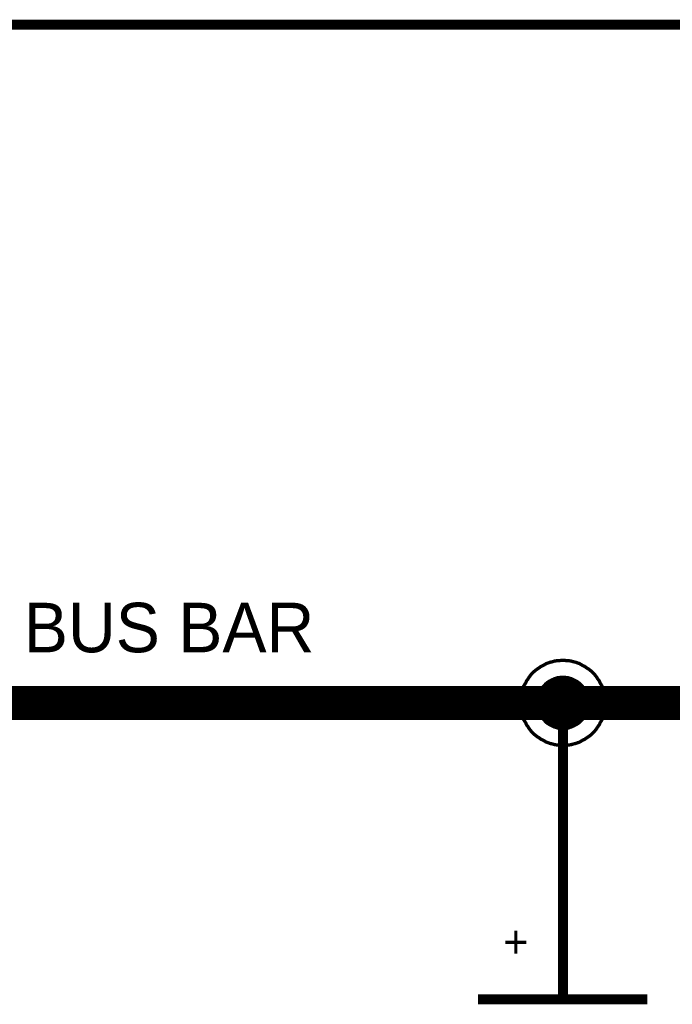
# Model space of a CAD drawing. Extents: x 0 to 22, y 0 to 17.
# Tile 25 of 62: x 8.759 to 9.53, y 12.244 to 13.406. Entities that reach past the tile are written whole.
import ezdxf

# ---------------------------------------------------------------- set-up
doc = ezdxf.new("R2010")
doc.units = 0
doc.layers.add('SHEET', color=255, linetype='CONTINUOUS')

msp = doc.modelspace()

# ---------------------------------------------------------------- linework, layer by layer
at = {"layer": 'SHEET'}
for points, const_width in [([(10.6002, 12.6999), (10.6002, 13.3998), (5.0005, 13.3998), (5.0005, 12.5997), (4.6007, 12.5997)], 0.0118), ([(9.3503, 12.5997), (9.3503, 12.6023), (9.3507, 12.6048), (9.3507, 12.6073), (9.3511, 12.6098), (9.352, 12.6123), (9.3524, 12.6148), (9.3532, 12.6169), (9.354, 12.6194), (9.3553, 12.6215), (9.3566, 12.6235), (9.3574, 12.6256), (9.3591, 12.6277), (9.3603, 12.6298), (9.3616, 12.6315), (9.3632, 12.6336), (9.3649, 12.6352), (9.3666, 12.6369), (9.3687, 12.6386), (9.3703, 12.6398), (9.3724, 12.6411), (9.3745, 12.6427), (9.3766, 12.6436), (9.3787, 12.6448), (9.3808, 12.6461), (9.3833, 12.6469), (9.3853, 12.6477), (9.3879, 12.6482), (9.3904, 12.649), (9.3929, 12.6494), (9.3954, 12.6494), (9.3979, 12.6498), (9.4004, 12.6498)], 0.0039), ([(9.3503, 12.5997), (9.3503, 12.6023), (9.3507, 12.6048), (9.3507, 12.6073), (9.3511, 12.6098), (9.352, 12.6123), (9.3524, 12.6148), (9.3532, 12.6169), (9.354, 12.6194), (9.3553, 12.6215), (9.3566, 12.6235), (9.3574, 12.6256), (9.3591, 12.6277), (9.3603, 12.6298), (9.3616, 12.6315), (9.3632, 12.6336), (9.3649, 12.6352), (9.3666, 12.6369), (9.3687, 12.6386), (9.3703, 12.6398), (9.3724, 12.6411), (9.3745, 12.6427), (9.3766, 12.6436), (9.3787, 12.6448), (9.3808, 12.6461), (9.3833, 12.6469), (9.3853, 12.6477), (9.3879, 12.6482), (9.3904, 12.649), (9.3929, 12.6494), (9.3954, 12.6494), (9.3979, 12.6498), (9.4004, 12.6498)], 0.0039), ([(9.3503, 12.5997), (9.3503, 12.6023), (9.3507, 12.6048), (9.3507, 12.6073), (9.3511, 12.6098), (9.352, 12.6123), (9.3524, 12.6148), (9.3532, 12.6169), (9.354, 12.6194), (9.3553, 12.6215), (9.3566, 12.6235), (9.3574, 12.6256), (9.3591, 12.6277), (9.3603, 12.6298), (9.3616, 12.6315), (9.3632, 12.6336), (9.3649, 12.6352), (9.3666, 12.6369), (9.3687, 12.6386), (9.3703, 12.6398), (9.3724, 12.6411), (9.3745, 12.6427), (9.3766, 12.6436), (9.3787, 12.6448), (9.3808, 12.6461), (9.3833, 12.6469), (9.3853, 12.6477), (9.3879, 12.6482), (9.3904, 12.649), (9.3929, 12.6494), (9.3954, 12.6494), (9.3979, 12.6498), (9.4004, 12.6498)], 0.0039), ([(9.3503, 12.5997), (9.3503, 12.6023), (9.3507, 12.6048), (9.3507, 12.6073), (9.3511, 12.6098), (9.352, 12.6123), (9.3524, 12.6148), (9.3532, 12.6169), (9.354, 12.6194), (9.3553, 12.6215), (9.3566, 12.6235), (9.3574, 12.6256), (9.3591, 12.6277), (9.3603, 12.6298), (9.3616, 12.6315), (9.3632, 12.6336), (9.3649, 12.6352), (9.3666, 12.6369), (9.3687, 12.6386), (9.3703, 12.6398), (9.3724, 12.6411), (9.3745, 12.6427), (9.3766, 12.6436), (9.3787, 12.6448), (9.3808, 12.6461), (9.3833, 12.6469), (9.3853, 12.6477), (9.3879, 12.6482), (9.3904, 12.649), (9.3929, 12.6494), (9.3954, 12.6494), (9.3979, 12.6498), (9.4004, 12.6498)], 0.0039), ([(9.4004, 12.6498), (9.4004, 12.6498)], 0.0039), ([(9.4004, 12.6498), (9.4029, 12.6498), (9.4054, 12.6494), (9.4079, 12.6494), (9.4104, 12.649), (9.4129, 12.6482), (9.4154, 12.6477), (9.4175, 12.6469), (9.42, 12.6461), (9.4221, 12.6448), (9.4242, 12.6436), (9.4262, 12.6427), (9.4283, 12.6411), (9.4304, 12.6398), (9.4321, 12.6386), (9.4342, 12.6369), (9.4358, 12.6352), (9.4375, 12.6336), (9.4392, 12.6315), (9.4404, 12.6298), (9.4417, 12.6277), (9.4434, 12.6256), (9.4442, 12.6235), (9.4454, 12.6215), (9.4467, 12.6194), (9.4475, 12.6169), (9.4484, 12.6148), (9.4488, 12.6123), (9.4496, 12.6098), (9.45, 12.6073), (9.45, 12.6048), (9.4505, 12.6023), (9.4505, 12.5997)], 0.0039), ([(9.4004, 12.6498), (9.4004, 12.6498)], 0.0039), ([(9.4004, 12.6498), (9.4029, 12.6498), (9.4054, 12.6494), (9.4079, 12.6494), (9.4104, 12.649), (9.4129, 12.6482), (9.4154, 12.6477), (9.4175, 12.6469), (9.42, 12.6461), (9.4221, 12.6448), (9.4242, 12.6436), (9.4262, 12.6427), (9.4283, 12.6411), (9.4304, 12.6398), (9.4321, 12.6386), (9.4342, 12.6369), (9.4358, 12.6352), (9.4375, 12.6336), (9.4392, 12.6315), (9.4404, 12.6298), (9.4417, 12.6277), (9.4434, 12.6256), (9.4442, 12.6235), (9.4454, 12.6215), (9.4467, 12.6194), (9.4475, 12.6169), (9.4484, 12.6148), (9.4488, 12.6123), (9.4496, 12.6098), (9.45, 12.6073), (9.45, 12.6048), (9.4505, 12.6023), (9.4505, 12.5997)], 0.0039), ([(9.4004, 12.6498), (9.4004, 12.6498)], 0.0039), ([(9.4004, 12.6498), (9.4029, 12.6498), (9.4054, 12.6494), (9.4079, 12.6494), (9.4104, 12.649), (9.4129, 12.6482), (9.4154, 12.6477), (9.4175, 12.6469), (9.42, 12.6461), (9.4221, 12.6448), (9.4242, 12.6436), (9.4262, 12.6427), (9.4283, 12.6411), (9.4304, 12.6398), (9.4321, 12.6386), (9.4342, 12.6369), (9.4358, 12.6352), (9.4375, 12.6336), (9.4392, 12.6315), (9.4404, 12.6298), (9.4417, 12.6277), (9.4434, 12.6256), (9.4442, 12.6235), (9.4454, 12.6215), (9.4467, 12.6194), (9.4475, 12.6169), (9.4484, 12.6148), (9.4488, 12.6123), (9.4496, 12.6098), (9.45, 12.6073), (9.45, 12.6048), (9.4505, 12.6023), (9.4505, 12.5997)], 0.0039), ([(9.4004, 12.6498), (9.4004, 12.6498)], 0.0039), ([(9.4004, 12.6498), (9.4029, 12.6498), (9.4054, 12.6494), (9.4079, 12.6494), (9.4104, 12.649), (9.4129, 12.6482), (9.4154, 12.6477), (9.4175, 12.6469), (9.42, 12.6461), (9.4221, 12.6448), (9.4242, 12.6436), (9.4262, 12.6427), (9.4283, 12.6411), (9.4304, 12.6398), (9.4321, 12.6386), (9.4342, 12.6369), (9.4358, 12.6352), (9.4375, 12.6336), (9.4392, 12.6315), (9.4404, 12.6298), (9.4417, 12.6277), (9.4434, 12.6256), (9.4442, 12.6235), (9.4454, 12.6215), (9.4467, 12.6194), (9.4475, 12.6169), (9.4484, 12.6148), (9.4488, 12.6123), (9.4496, 12.6098), (9.45, 12.6073), (9.45, 12.6048), (9.4505, 12.6023), (9.4505, 12.5997)], 0.0039), ([(9.3703, 12.5997), (9.3703, 12.6014), (9.3703, 12.6027), (9.3707, 12.6043), (9.3707, 12.606), (9.3712, 12.6073), (9.3716, 12.6085), (9.372, 12.6102), (9.3728, 12.6114), (9.3732, 12.6127), (9.3741, 12.6139), (9.3745, 12.6152), (9.3753, 12.6164), (9.3762, 12.6177), (9.377, 12.6189), (9.3783, 12.6202), (9.3791, 12.621), (9.3799, 12.6219), (9.3812, 12.6231), (9.3824, 12.624), (9.3837, 12.6248), (9.3849, 12.6256), (9.3862, 12.626), (9.3874, 12.6269), (9.3887, 12.6273), (9.3899, 12.6281), (9.3916, 12.6285), (9.3929, 12.629), (9.3941, 12.6294), (9.3958, 12.6294), (9.3975, 12.6298), (9.3987, 12.6298), (9.4004, 12.6298)], 0.0039), ([(9.3703, 12.5997), (9.3703, 12.6014), (9.3703, 12.6027), (9.3707, 12.6043), (9.3707, 12.606), (9.3712, 12.6073), (9.3716, 12.6085), (9.372, 12.6102), (9.3728, 12.6114), (9.3732, 12.6127), (9.3741, 12.6139), (9.3745, 12.6152), (9.3753, 12.6164), (9.3762, 12.6177), (9.377, 12.6189), (9.3783, 12.6202), (9.3791, 12.621), (9.3799, 12.6219), (9.3812, 12.6231), (9.3824, 12.624), (9.3837, 12.6248), (9.3849, 12.6256), (9.3862, 12.626), (9.3874, 12.6269), (9.3887, 12.6273), (9.3899, 12.6281), (9.3916, 12.6285), (9.3929, 12.629), (9.3941, 12.6294), (9.3958, 12.6294), (9.3975, 12.6298), (9.3987, 12.6298), (9.4004, 12.6298)], 0.0039), ([(9.3703, 12.5997), (9.3703, 12.6014), (9.3703, 12.6027), (9.3707, 12.6043), (9.3707, 12.606), (9.3712, 12.6073), (9.3716, 12.6085), (9.372, 12.6102), (9.3728, 12.6114), (9.3732, 12.6127), (9.3741, 12.6139), (9.3745, 12.6152), (9.3753, 12.6164), (9.3762, 12.6177), (9.377, 12.6189), (9.3783, 12.6202), (9.3791, 12.621), (9.3799, 12.6219), (9.3812, 12.6231), (9.3824, 12.624), (9.3837, 12.6248), (9.3849, 12.6256), (9.3862, 12.626), (9.3874, 12.6269), (9.3887, 12.6273), (9.3899, 12.6281), (9.3916, 12.6285), (9.3929, 12.629), (9.3941, 12.6294), (9.3958, 12.6294), (9.3975, 12.6298), (9.3987, 12.6298), (9.4004, 12.6298)], 0.0039), ([(9.3703, 12.5997), (9.3703, 12.6014), (9.3703, 12.6027), (9.3707, 12.6043), (9.3707, 12.606), (9.3712, 12.6073), (9.3716, 12.6085), (9.372, 12.6102), (9.3728, 12.6114), (9.3732, 12.6127), (9.3741, 12.6139), (9.3745, 12.6152), (9.3753, 12.6164), (9.3762, 12.6177), (9.377, 12.6189), (9.3783, 12.6202), (9.3791, 12.621), (9.3799, 12.6219), (9.3812, 12.6231), (9.3824, 12.624), (9.3837, 12.6248), (9.3849, 12.6256), (9.3862, 12.626), (9.3874, 12.6269), (9.3887, 12.6273), (9.3899, 12.6281), (9.3916, 12.6285), (9.3929, 12.629), (9.3941, 12.6294), (9.3958, 12.6294), (9.3975, 12.6298), (9.3987, 12.6298), (9.4004, 12.6298)], 0.0039), ([(9.4004, 12.6298), (9.4004, 12.6298)], 0.0039), ([(9.4004, 12.6298), (9.402, 12.6298), (9.4033, 12.6298), (9.405, 12.6294), (9.4066, 12.6294), (9.4079, 12.629), (9.4091, 12.6285), (9.4108, 12.6281), (9.4121, 12.6273), (9.4133, 12.6269), (9.4146, 12.626), (9.4158, 12.6256), (9.4171, 12.6248), (9.4183, 12.624), (9.4196, 12.6231), (9.4208, 12.6219), (9.4217, 12.621), (9.4225, 12.6202), (9.4237, 12.6189), (9.4246, 12.6177), (9.4254, 12.6164), (9.4262, 12.6152), (9.4267, 12.6139), (9.4275, 12.6127), (9.4279, 12.6114), (9.4288, 12.6102), (9.4292, 12.6085), (9.4296, 12.6073), (9.43, 12.606), (9.43, 12.6043), (9.4304, 12.6027), (9.4304, 12.6014), (9.4304, 12.5997)], 0.0039), ([(9.4004, 12.6298), (9.4004, 12.6298)], 0.0039), ([(9.4004, 12.6298), (9.402, 12.6298), (9.4033, 12.6298), (9.405, 12.6294), (9.4066, 12.6294), (9.4079, 12.629), (9.4091, 12.6285), (9.4108, 12.6281), (9.4121, 12.6273), (9.4133, 12.6269), (9.4146, 12.626), (9.4158, 12.6256), (9.4171, 12.6248), (9.4183, 12.624), (9.4196, 12.6231), (9.4208, 12.6219), (9.4217, 12.621), (9.4225, 12.6202), (9.4237, 12.6189), (9.4246, 12.6177), (9.4254, 12.6164), (9.4262, 12.6152), (9.4267, 12.6139), (9.4275, 12.6127), (9.4279, 12.6114), (9.4288, 12.6102), (9.4292, 12.6085), (9.4296, 12.6073), (9.43, 12.606), (9.43, 12.6043), (9.4304, 12.6027), (9.4304, 12.6014), (9.4304, 12.5997)], 0.0039), ([(9.4004, 12.6298), (9.4004, 12.6298)], 0.0039), ([(9.4004, 12.6298), (9.402, 12.6298), (9.4033, 12.6298), (9.405, 12.6294), (9.4066, 12.6294), (9.4079, 12.629), (9.4091, 12.6285), (9.4108, 12.6281), (9.4121, 12.6273), (9.4133, 12.6269), (9.4146, 12.626), (9.4158, 12.6256), (9.4171, 12.6248), (9.4183, 12.624), (9.4196, 12.6231), (9.4208, 12.6219), (9.4217, 12.621), (9.4225, 12.6202), (9.4237, 12.6189), (9.4246, 12.6177), (9.4254, 12.6164), (9.4262, 12.6152), (9.4267, 12.6139), (9.4275, 12.6127), (9.4279, 12.6114), (9.4288, 12.6102), (9.4292, 12.6085), (9.4296, 12.6073), (9.43, 12.606), (9.43, 12.6043), (9.4304, 12.6027), (9.4304, 12.6014), (9.4304, 12.5997)], 0.0039), ([(9.4004, 12.6298), (9.4004, 12.6298)], 0.0039), ([(9.4004, 12.6298), (9.402, 12.6298), (9.4033, 12.6298), (9.405, 12.6294), (9.4066, 12.6294), (9.4079, 12.629), (9.4091, 12.6285), (9.4108, 12.6281), (9.4121, 12.6273), (9.4133, 12.6269), (9.4146, 12.626), (9.4158, 12.6256), (9.4171, 12.6248), (9.4183, 12.624), (9.4196, 12.6231), (9.4208, 12.6219), (9.4217, 12.621), (9.4225, 12.6202), (9.4237, 12.6189), (9.4246, 12.6177), (9.4254, 12.6164), (9.4262, 12.6152), (9.4267, 12.6139), (9.4275, 12.6127), (9.4279, 12.6114), (9.4288, 12.6102), (9.4292, 12.6085), (9.4296, 12.6073), (9.43, 12.606), (9.43, 12.6043), (9.4304, 12.6027), (9.4304, 12.6014), (9.4304, 12.5997)], 0.0039), ([(7.6004, 12.5997), (8.5002, 12.5997), (9.4004, 12.5997), (10.3001, 12.5997), (12.6, 12.5997)], 0.04), ([(9.4004, 12.5), (9.4004, 12.5997)], 0.0118), ([(9.4004, 12.5497), (9.3979, 12.5497), (9.3954, 12.5501), (9.3929, 12.5501), (9.3904, 12.5505), (9.3879, 12.5513), (9.3853, 12.5518), (9.3833, 12.5526), (9.3808, 12.5534), (9.3787, 12.5547), (9.3766, 12.5559), (9.3745, 12.5568), (9.3724, 12.5584), (9.3703, 12.5597), (9.3687, 12.5609), (9.3666, 12.5626), (9.3649, 12.5643), (9.3632, 12.5659), (9.3616, 12.568), (9.3603, 12.5697), (9.3591, 12.5718), (9.3574, 12.5739), (9.3566, 12.576), (9.3553, 12.578), (9.354, 12.5801), (9.3532, 12.5826), (9.3524, 12.5847), (9.352, 12.5872), (9.3511, 12.5897), (9.3507, 12.5922), (9.3507, 12.5947), (9.3503, 12.5972), (9.3503, 12.5997)], 0.0039), ([(9.3503, 12.5997), (9.3503, 12.5997)], 0.0039), ([(9.4004, 12.5497), (9.3979, 12.5497), (9.3954, 12.5501), (9.3929, 12.5501), (9.3904, 12.5505), (9.3879, 12.5513), (9.3853, 12.5518), (9.3833, 12.5526), (9.3808, 12.5534), (9.3787, 12.5547), (9.3766, 12.5559), (9.3745, 12.5568), (9.3724, 12.5584), (9.3703, 12.5597), (9.3687, 12.5609), (9.3666, 12.5626), (9.3649, 12.5643), (9.3632, 12.5659), (9.3616, 12.568), (9.3603, 12.5697), (9.3591, 12.5718), (9.3574, 12.5739), (9.3566, 12.576), (9.3553, 12.578), (9.354, 12.5801), (9.3532, 12.5826), (9.3524, 12.5847), (9.352, 12.5872), (9.3511, 12.5897), (9.3507, 12.5922), (9.3507, 12.5947), (9.3503, 12.5972), (9.3503, 12.5997)], 0.0039), ([(9.3503, 12.5997), (9.3503, 12.5997)], 0.0039), ([(9.4004, 12.5497), (9.3979, 12.5497), (9.3954, 12.5501), (9.3929, 12.5501), (9.3904, 12.5505), (9.3879, 12.5513), (9.3853, 12.5518), (9.3833, 12.5526), (9.3808, 12.5534), (9.3787, 12.5547), (9.3766, 12.5559), (9.3745, 12.5568), (9.3724, 12.5584), (9.3703, 12.5597), (9.3687, 12.5609), (9.3666, 12.5626), (9.3649, 12.5643), (9.3632, 12.5659), (9.3616, 12.568), (9.3603, 12.5697), (9.3591, 12.5718), (9.3574, 12.5739), (9.3566, 12.576), (9.3553, 12.578), (9.354, 12.5801), (9.3532, 12.5826), (9.3524, 12.5847), (9.352, 12.5872), (9.3511, 12.5897), (9.3507, 12.5922), (9.3507, 12.5947), (9.3503, 12.5972), (9.3503, 12.5997)], 0.0039), ([(9.3503, 12.5997), (9.3503, 12.5997)], 0.0039), ([(9.4004, 12.5497), (9.3979, 12.5497), (9.3954, 12.5501), (9.3929, 12.5501), (9.3904, 12.5505), (9.3879, 12.5513), (9.3853, 12.5518), (9.3833, 12.5526), (9.3808, 12.5534), (9.3787, 12.5547), (9.3766, 12.5559), (9.3745, 12.5568), (9.3724, 12.5584), (9.3703, 12.5597), (9.3687, 12.5609), (9.3666, 12.5626), (9.3649, 12.5643), (9.3632, 12.5659), (9.3616, 12.568), (9.3603, 12.5697), (9.3591, 12.5718), (9.3574, 12.5739), (9.3566, 12.576), (9.3553, 12.578), (9.354, 12.5801), (9.3532, 12.5826), (9.3524, 12.5847), (9.352, 12.5872), (9.3511, 12.5897), (9.3507, 12.5922), (9.3507, 12.5947), (9.3503, 12.5972), (9.3503, 12.5997)], 0.0039), ([(9.3503, 12.5997), (9.3503, 12.5997)], 0.0039), ([(9.4004, 12.5697), (9.3987, 12.5697), (9.3975, 12.5697), (9.3958, 12.5701), (9.3941, 12.5701), (9.3929, 12.5705), (9.3916, 12.571), (9.3899, 12.5714), (9.3887, 12.5722), (9.3874, 12.5726), (9.3862, 12.5735), (9.3849, 12.5739), (9.3837, 12.5747), (9.3824, 12.5755), (9.3812, 12.5764), (9.3799, 12.5776), (9.3791, 12.5785), (9.3783, 12.5793), (9.377, 12.5806), (9.3762, 12.5818), (9.3753, 12.5831), (9.3745, 12.5843), (9.3741, 12.5856), (9.3732, 12.5868), (9.3728, 12.5881), (9.372, 12.5893), (9.3716, 12.591), (9.3712, 12.5922), (9.3707, 12.5935), (9.3707, 12.5952), (9.3703, 12.5968), (9.3703, 12.5981), (9.3703, 12.5997)], 0.0039), ([(9.3703, 12.5997), (9.3703, 12.5997)], 0.0039), ([(9.4004, 12.5697), (9.3987, 12.5697), (9.3975, 12.5697), (9.3958, 12.5701), (9.3941, 12.5701), (9.3929, 12.5705), (9.3916, 12.571), (9.3899, 12.5714), (9.3887, 12.5722), (9.3874, 12.5726), (9.3862, 12.5735), (9.3849, 12.5739), (9.3837, 12.5747), (9.3824, 12.5755), (9.3812, 12.5764), (9.3799, 12.5776), (9.3791, 12.5785), (9.3783, 12.5793), (9.377, 12.5806), (9.3762, 12.5818), (9.3753, 12.5831), (9.3745, 12.5843), (9.3741, 12.5856), (9.3732, 12.5868), (9.3728, 12.5881), (9.372, 12.5893), (9.3716, 12.591), (9.3712, 12.5922), (9.3707, 12.5935), (9.3707, 12.5952), (9.3703, 12.5968), (9.3703, 12.5981), (9.3703, 12.5997)], 0.0039), ([(9.3703, 12.5997), (9.3703, 12.5997)], 0.0039), ([(9.4004, 12.5697), (9.3987, 12.5697), (9.3975, 12.5697), (9.3958, 12.5701), (9.3941, 12.5701), (9.3929, 12.5705), (9.3916, 12.571), (9.3899, 12.5714), (9.3887, 12.5722), (9.3874, 12.5726), (9.3862, 12.5735), (9.3849, 12.5739), (9.3837, 12.5747), (9.3824, 12.5755), (9.3812, 12.5764), (9.3799, 12.5776), (9.3791, 12.5785), (9.3783, 12.5793), (9.377, 12.5806), (9.3762, 12.5818), (9.3753, 12.5831), (9.3745, 12.5843), (9.3741, 12.5856), (9.3732, 12.5868), (9.3728, 12.5881), (9.372, 12.5893), (9.3716, 12.591), (9.3712, 12.5922), (9.3707, 12.5935), (9.3707, 12.5952), (9.3703, 12.5968), (9.3703, 12.5981), (9.3703, 12.5997)], 0.0039), ([(9.3703, 12.5997), (9.3703, 12.5997)], 0.0039), ([(9.4004, 12.5697), (9.3987, 12.5697), (9.3975, 12.5697), (9.3958, 12.5701), (9.3941, 12.5701), (9.3929, 12.5705), (9.3916, 12.571), (9.3899, 12.5714), (9.3887, 12.5722), (9.3874, 12.5726), (9.3862, 12.5735), (9.3849, 12.5739), (9.3837, 12.5747), (9.3824, 12.5755), (9.3812, 12.5764), (9.3799, 12.5776), (9.3791, 12.5785), (9.3783, 12.5793), (9.377, 12.5806), (9.3762, 12.5818), (9.3753, 12.5831), (9.3745, 12.5843), (9.3741, 12.5856), (9.3732, 12.5868), (9.3728, 12.5881), (9.372, 12.5893), (9.3716, 12.591), (9.3712, 12.5922), (9.3707, 12.5935), (9.3707, 12.5952), (9.3703, 12.5968), (9.3703, 12.5981), (9.3703, 12.5997)], 0.0039), ([(9.3703, 12.5997), (9.3703, 12.5997)], 0.0039), ([(9.4505, 12.5997), (9.4505, 12.5972), (9.45, 12.5947), (9.45, 12.5922), (9.4496, 12.5897), (9.4488, 12.5872), (9.4484, 12.5847), (9.4475, 12.5826), (9.4467, 12.5801), (9.4454, 12.578), (9.4442, 12.576), (9.4434, 12.5739), (9.4417, 12.5718), (9.4404, 12.5697), (9.4392, 12.568), (9.4375, 12.5659), (9.4358, 12.5643), (9.4342, 12.5626), (9.4321, 12.5609), (9.4304, 12.5597), (9.4283, 12.5584), (9.4262, 12.5568), (9.4242, 12.5559), (9.4221, 12.5547), (9.42, 12.5534), (9.4175, 12.5526), (9.4154, 12.5518), (9.4129, 12.5513), (9.4104, 12.5505), (9.4079, 12.5501), (9.4054, 12.5501), (9.4029, 12.5497), (9.4004, 12.5497)], 0.0039), ([(9.4505, 12.5997), (9.4505, 12.5972), (9.45, 12.5947), (9.45, 12.5922), (9.4496, 12.5897), (9.4488, 12.5872), (9.4484, 12.5847), (9.4475, 12.5826), (9.4467, 12.5801), (9.4454, 12.578), (9.4442, 12.576), (9.4434, 12.5739), (9.4417, 12.5718), (9.4404, 12.5697), (9.4392, 12.568), (9.4375, 12.5659), (9.4358, 12.5643), (9.4342, 12.5626), (9.4321, 12.5609), (9.4304, 12.5597), (9.4283, 12.5584), (9.4262, 12.5568), (9.4242, 12.5559), (9.4221, 12.5547), (9.42, 12.5534), (9.4175, 12.5526), (9.4154, 12.5518), (9.4129, 12.5513), (9.4104, 12.5505), (9.4079, 12.5501), (9.4054, 12.5501), (9.4029, 12.5497), (9.4004, 12.5497)], 0.0039), ([(9.4505, 12.5997), (9.4505, 12.5972), (9.45, 12.5947), (9.45, 12.5922), (9.4496, 12.5897), (9.4488, 12.5872), (9.4484, 12.5847), (9.4475, 12.5826), (9.4467, 12.5801), (9.4454, 12.578), (9.4442, 12.576), (9.4434, 12.5739), (9.4417, 12.5718), (9.4404, 12.5697), (9.4392, 12.568), (9.4375, 12.5659), (9.4358, 12.5643), (9.4342, 12.5626), (9.4321, 12.5609), (9.4304, 12.5597), (9.4283, 12.5584), (9.4262, 12.5568), (9.4242, 12.5559), (9.4221, 12.5547), (9.42, 12.5534), (9.4175, 12.5526), (9.4154, 12.5518), (9.4129, 12.5513), (9.4104, 12.5505), (9.4079, 12.5501), (9.4054, 12.5501), (9.4029, 12.5497), (9.4004, 12.5497)], 0.0039), ([(9.4505, 12.5997), (9.4505, 12.5972), (9.45, 12.5947), (9.45, 12.5922), (9.4496, 12.5897), (9.4488, 12.5872), (9.4484, 12.5847), (9.4475, 12.5826), (9.4467, 12.5801), (9.4454, 12.578), (9.4442, 12.576), (9.4434, 12.5739), (9.4417, 12.5718), (9.4404, 12.5697), (9.4392, 12.568), (9.4375, 12.5659), (9.4358, 12.5643), (9.4342, 12.5626), (9.4321, 12.5609), (9.4304, 12.5597), (9.4283, 12.5584), (9.4262, 12.5568), (9.4242, 12.5559), (9.4221, 12.5547), (9.42, 12.5534), (9.4175, 12.5526), (9.4154, 12.5518), (9.4129, 12.5513), (9.4104, 12.5505), (9.4079, 12.5501), (9.4054, 12.5501), (9.4029, 12.5497), (9.4004, 12.5497)], 0.0039), ([(9.4304, 12.5997), (9.4304, 12.5981), (9.4304, 12.5968), (9.43, 12.5952), (9.43, 12.5935), (9.4296, 12.5922), (9.4292, 12.591), (9.4288, 12.5893), (9.4279, 12.5881), (9.4275, 12.5868), (9.4267, 12.5856), (9.4262, 12.5843), (9.4254, 12.5831), (9.4246, 12.5818), (9.4237, 12.5806), (9.4225, 12.5793), (9.4217, 12.5785), (9.4208, 12.5776), (9.4196, 12.5764), (9.4183, 12.5755), (9.4171, 12.5747), (9.4158, 12.5739), (9.4146, 12.5735), (9.4133, 12.5726), (9.4121, 12.5722), (9.4108, 12.5714), (9.4091, 12.571), (9.4079, 12.5705), (9.4066, 12.5701), (9.405, 12.5701), (9.4033, 12.5697), (9.402, 12.5697), (9.4004, 12.5697)], 0.0039), ([(9.4304, 12.5997), (9.4304, 12.5981), (9.4304, 12.5968), (9.43, 12.5952), (9.43, 12.5935), (9.4296, 12.5922), (9.4292, 12.591), (9.4288, 12.5893), (9.4279, 12.5881), (9.4275, 12.5868), (9.4267, 12.5856), (9.4262, 12.5843), (9.4254, 12.5831), (9.4246, 12.5818), (9.4237, 12.5806), (9.4225, 12.5793), (9.4217, 12.5785), (9.4208, 12.5776), (9.4196, 12.5764), (9.4183, 12.5755), (9.4171, 12.5747), (9.4158, 12.5739), (9.4146, 12.5735), (9.4133, 12.5726), (9.4121, 12.5722), (9.4108, 12.5714), (9.4091, 12.571), (9.4079, 12.5705), (9.4066, 12.5701), (9.405, 12.5701), (9.4033, 12.5697), (9.402, 12.5697), (9.4004, 12.5697)], 0.0039), ([(9.4304, 12.5997), (9.4304, 12.5981), (9.4304, 12.5968), (9.43, 12.5952), (9.43, 12.5935), (9.4296, 12.5922), (9.4292, 12.591), (9.4288, 12.5893), (9.4279, 12.5881), (9.4275, 12.5868), (9.4267, 12.5856), (9.4262, 12.5843), (9.4254, 12.5831), (9.4246, 12.5818), (9.4237, 12.5806), (9.4225, 12.5793), (9.4217, 12.5785), (9.4208, 12.5776), (9.4196, 12.5764), (9.4183, 12.5755), (9.4171, 12.5747), (9.4158, 12.5739), (9.4146, 12.5735), (9.4133, 12.5726), (9.4121, 12.5722), (9.4108, 12.5714), (9.4091, 12.571), (9.4079, 12.5705), (9.4066, 12.5701), (9.405, 12.5701), (9.4033, 12.5697), (9.402, 12.5697), (9.4004, 12.5697)], 0.0039), ([(9.4304, 12.5997), (9.4304, 12.5981), (9.4304, 12.5968), (9.43, 12.5952), (9.43, 12.5935), (9.4296, 12.5922), (9.4292, 12.591), (9.4288, 12.5893), (9.4279, 12.5881), (9.4275, 12.5868), (9.4267, 12.5856), (9.4262, 12.5843), (9.4254, 12.5831), (9.4246, 12.5818), (9.4237, 12.5806), (9.4225, 12.5793), (9.4217, 12.5785), (9.4208, 12.5776), (9.4196, 12.5764), (9.4183, 12.5755), (9.4171, 12.5747), (9.4158, 12.5739), (9.4146, 12.5735), (9.4133, 12.5726), (9.4121, 12.5722), (9.4108, 12.5714), (9.4091, 12.571), (9.4079, 12.5705), (9.4066, 12.5701), (9.405, 12.5701), (9.4033, 12.5697), (9.402, 12.5697), (9.4004, 12.5697)], 0.0039), ([(9.4304, 12.5997), (9.4304, 12.5997), (9.4304, 12.5997), (9.4304, 12.5997), (9.4304, 12.5997), (9.4304, 12.5997), (9.4304, 12.5997), (9.4304, 12.5997), (9.4304, 12.5997), (9.4304, 12.5997), (9.4304, 12.5997), (9.4304, 12.5997), (9.4304, 12.5997), (9.4304, 12.5997), (9.4304, 12.5997), (9.4304, 12.5997), (9.4304, 12.5997), (9.4304, 12.5997), (9.4304, 12.5997), (9.4304, 12.5997), (9.4304, 12.5997), (9.4304, 12.5997), (9.4304, 12.5997), (9.4304, 12.5997), (9.4304, 12.5997), (9.4304, 12.5997), (9.4304, 12.5997), (9.4304, 12.5997), (9.4304, 12.5997), (9.4304, 12.5997), (9.4304, 12.5997), (9.4304, 12.5997), (9.4304, 12.5997)], 0.0039), ([(9.4304, 12.5997), (9.4304, 12.5997)], 0.0039), ([(9.4304, 12.5997), (9.4304, 12.5997), (9.4304, 12.5997), (9.4304, 12.5997), (9.4304, 12.5997), (9.4304, 12.5997), (9.4304, 12.5997), (9.4304, 12.5997), (9.4304, 12.5997), (9.4304, 12.5997), (9.4304, 12.5997), (9.4304, 12.5997), (9.4304, 12.5997), (9.4304, 12.5997), (9.4304, 12.5997), (9.4304, 12.5997), (9.4304, 12.5997), (9.4304, 12.5997), (9.4304, 12.5997), (9.4304, 12.5997), (9.4304, 12.5997), (9.4304, 12.5997), (9.4304, 12.5997), (9.4304, 12.5997), (9.4304, 12.5997), (9.4304, 12.5997), (9.4304, 12.5997), (9.4304, 12.5997), (9.4304, 12.5997), (9.4304, 12.5997), (9.4304, 12.5997), (9.4304, 12.5997), (9.4304, 12.5997)], 0.0039), ([(9.4304, 12.5997), (9.4304, 12.5997)], 0.0039), ([(9.4304, 12.5997), (9.4304, 12.5997), (9.4304, 12.5997), (9.4304, 12.5997), (9.4304, 12.5997), (9.4304, 12.5997), (9.4304, 12.5997), (9.4304, 12.5997), (9.4304, 12.5997), (9.4304, 12.5997), (9.4304, 12.5997), (9.4304, 12.5997), (9.4304, 12.5997), (9.4304, 12.5997), (9.4304, 12.5997), (9.4304, 12.5997), (9.4304, 12.5997), (9.4304, 12.5997), (9.4304, 12.5997), (9.4304, 12.5997), (9.4304, 12.5997), (9.4304, 12.5997), (9.4304, 12.5997), (9.4304, 12.5997), (9.4304, 12.5997), (9.4304, 12.5997), (9.4304, 12.5997), (9.4304, 12.5997), (9.4304, 12.5997), (9.4304, 12.5997), (9.4304, 12.5997), (9.4304, 12.5997), (9.4304, 12.5997)], 0.0039), ([(9.4304, 12.5997), (9.4304, 12.5997)], 0.0039), ([(9.4304, 12.5997), (9.4304, 12.5997), (9.4304, 12.5997), (9.4304, 12.5997), (9.4304, 12.5997), (9.4304, 12.5997), (9.4304, 12.5997), (9.4304, 12.5997), (9.4304, 12.5997), (9.4304, 12.5997), (9.4304, 12.5997), (9.4304, 12.5997), (9.4304, 12.5997), (9.4304, 12.5997), (9.4304, 12.5997), (9.4304, 12.5997), (9.4304, 12.5997), (9.4304, 12.5997), (9.4304, 12.5997), (9.4304, 12.5997), (9.4304, 12.5997), (9.4304, 12.5997), (9.4304, 12.5997), (9.4304, 12.5997), (9.4304, 12.5997), (9.4304, 12.5997), (9.4304, 12.5997), (9.4304, 12.5997), (9.4304, 12.5997), (9.4304, 12.5997), (9.4304, 12.5997), (9.4304, 12.5997), (9.4304, 12.5997)], 0.0039), ([(9.4304, 12.5997), (9.4304, 12.5997)], 0.0039), ([(9.4505, 12.5997), (9.4505, 12.5997), (9.4505, 12.5997), (9.4505, 12.5997), (9.4505, 12.5997), (9.4505, 12.5997), (9.4505, 12.5997), (9.4505, 12.5997), (9.4505, 12.5997), (9.4505, 12.5997), (9.4505, 12.5997), (9.4505, 12.5997), (9.4505, 12.5997), (9.4505, 12.5997), (9.4505, 12.5997), (9.4505, 12.5997), (9.4505, 12.5997), (9.4505, 12.5997), (9.4505, 12.5997), (9.4505, 12.5997), (9.4505, 12.5997), (9.4505, 12.5997), (9.4505, 12.5997), (9.4505, 12.5997), (9.4505, 12.5997), (9.4505, 12.5997), (9.4505, 12.5997), (9.4505, 12.5997), (9.4505, 12.5997), (9.4505, 12.5997), (9.4505, 12.5997), (9.4505, 12.5997), (9.4505, 12.5997)], 0.0039), ([(9.4505, 12.5997), (9.4505, 12.5997)], 0.0039), ([(9.4505, 12.5997), (9.4505, 12.5997), (9.4505, 12.5997), (9.4505, 12.5997), (9.4505, 12.5997), (9.4505, 12.5997), (9.4505, 12.5997), (9.4505, 12.5997), (9.4505, 12.5997), (9.4505, 12.5997), (9.4505, 12.5997), (9.4505, 12.5997), (9.4505, 12.5997), (9.4505, 12.5997), (9.4505, 12.5997), (9.4505, 12.5997), (9.4505, 12.5997), (9.4505, 12.5997), (9.4505, 12.5997), (9.4505, 12.5997), (9.4505, 12.5997), (9.4505, 12.5997), (9.4505, 12.5997), (9.4505, 12.5997), (9.4505, 12.5997), (9.4505, 12.5997), (9.4505, 12.5997), (9.4505, 12.5997), (9.4505, 12.5997), (9.4505, 12.5997), (9.4505, 12.5997), (9.4505, 12.5997), (9.4505, 12.5997)], 0.0039), ([(9.4505, 12.5997), (9.4505, 12.5997)], 0.0039), ([(9.4505, 12.5997), (9.4505, 12.5997), (9.4505, 12.5997), (9.4505, 12.5997), (9.4505, 12.5997), (9.4505, 12.5997), (9.4505, 12.5997), (9.4505, 12.5997), (9.4505, 12.5997), (9.4505, 12.5997), (9.4505, 12.5997), (9.4505, 12.5997), (9.4505, 12.5997), (9.4505, 12.5997), (9.4505, 12.5997), (9.4505, 12.5997), (9.4505, 12.5997), (9.4505, 12.5997), (9.4505, 12.5997), (9.4505, 12.5997), (9.4505, 12.5997), (9.4505, 12.5997), (9.4505, 12.5997), (9.4505, 12.5997), (9.4505, 12.5997), (9.4505, 12.5997), (9.4505, 12.5997), (9.4505, 12.5997), (9.4505, 12.5997), (9.4505, 12.5997), (9.4505, 12.5997), (9.4505, 12.5997), (9.4505, 12.5997)], 0.0039), ([(9.4505, 12.5997), (9.4505, 12.5997)], 0.0039), ([(9.4505, 12.5997), (9.4505, 12.5997), (9.4505, 12.5997), (9.4505, 12.5997), (9.4505, 12.5997), (9.4505, 12.5997), (9.4505, 12.5997), (9.4505, 12.5997), (9.4505, 12.5997), (9.4505, 12.5997), (9.4505, 12.5997), (9.4505, 12.5997), (9.4505, 12.5997), (9.4505, 12.5997), (9.4505, 12.5997), (9.4505, 12.5997), (9.4505, 12.5997), (9.4505, 12.5997), (9.4505, 12.5997), (9.4505, 12.5997), (9.4505, 12.5997), (9.4505, 12.5997), (9.4505, 12.5997), (9.4505, 12.5997), (9.4505, 12.5997), (9.4505, 12.5997), (9.4505, 12.5997), (9.4505, 12.5997), (9.4505, 12.5997), (9.4505, 12.5997), (9.4505, 12.5997), (9.4505, 12.5997), (9.4505, 12.5997)], 0.0039), ([(9.4505, 12.5997), (9.4505, 12.5997)], 0.0039), ([(9.4004, 12.25), (9.4004, 12.5)], 0.0118), ([(9.3002, 12.25), (9.5001, 12.25)], 0.0118)]:
    msp.add_lwpolyline(points, dxfattribs=dict(at, const_width=const_width))
at = {"layer": 'SHEET', "const_width": 0.03}
msp.add_lwpolyline([(9.385, 12.6, 1), (9.415, 12.6, 1)], format="xyb", close=True, dxfattribs=at)

# ---------------------------------------------------------------- texts
at = {"layer": 'SHEET'}
for s, height, p in [('BUS BAR', 0.05843, (8.7639, 12.6594)), ('+', 0.0384, (9.3298, 12.2988))]:
    msp.add_text(s, height=height, dxfattribs=at).set_placement(p)

doc.saveas('drawing.dxf')
